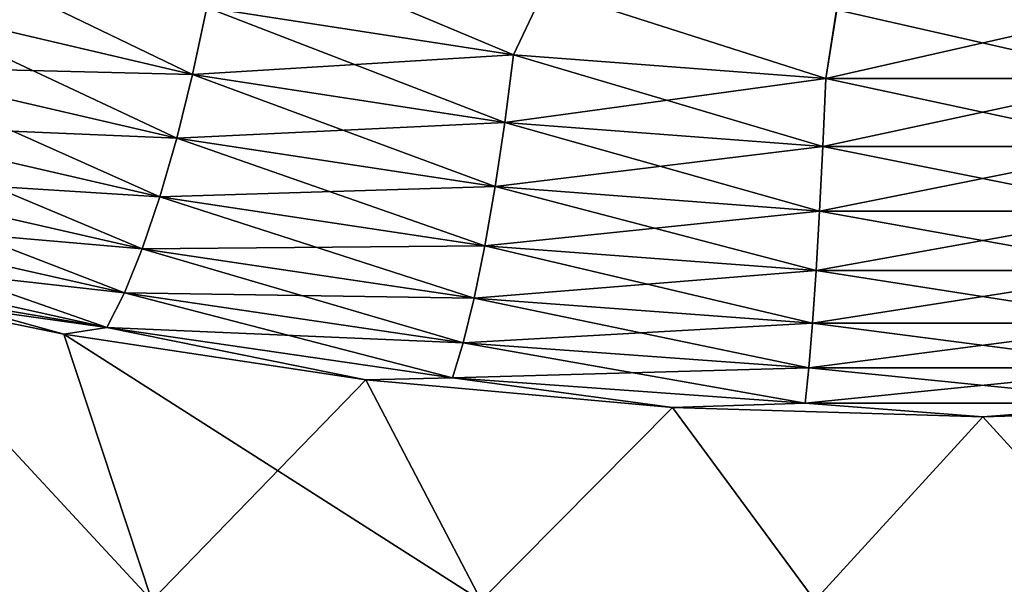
# Model space of a CAD drawing. Header units: metres. Extents: x -109 to 109, y -505 to 40.
# Tile 37 of 256: x -81.07 to -76.4, y -105.55 to -102.87. Entities that reach past the tile are written whole.
import ezdxf

# ---------------------------------------------------------------- set-up
doc = ezdxf.new("R2010")
doc.units = ezdxf.units.M
doc.layers.add('solid_K244224000C74', color=7, linetype='CONTINUOUS')

msp = doc.modelspace()

# ---------------------------------------------------------------- linework, layer by layer
at = {"layer": 'solid_K244224000C74'}
for points in [[(-81.686096, -102.790482, 20.88216), (-80.247757, -103.126549, 20.527508), (-81.594635, -102.477058, 20.928831)], [(-80.247757, -103.126549, 20.527508), (-80.180443, -102.808853, 20.585102), (-81.594635, -102.477058, 20.928831)], [(-80.180443, -102.808853, 20.585102), (-78.725304, -103.033409, 20.351023), (-79.956192, -102.516144, 20.55732)], [(-78.725296, -103.033409, -20.351023), (-80.180435, -102.808853, -20.585102), (-79.95639, -102.516113, -20.557356)], [(-78.725296, -103.033409, -20.351023), (-79.95639, -102.516113, -20.557356), (-78.576759, -102.718796, -20.349541)], [(-78.725304, -103.033409, 20.351023), (-78.576492, -102.718819, 20.34951), (-79.956192, -102.516144, 20.55732)], [(-78.725304, -103.033409, 20.351023), (-77.244652, -103.146736, 20.232443), (-78.576492, -102.718819, 20.34951)], [(-77.244652, -103.146736, -20.232443), (-78.725296, -103.033409, -20.351023), (-78.576759, -102.718796, -20.349541)], [(-77.244652, -103.146736, -20.232443), (-78.576759, -102.718796, -20.349541), (-77.192825, -102.819328, -20.24612)], [(-77.244652, -103.146736, 20.232443), (-77.19249, -102.819344, 20.246107), (-78.576492, -102.718819, 20.34951)], [(-81.788101, -103.088493, 20.784401), (-80.322609, -103.428635, 20.41836), (-81.686096, -102.790482, 20.88216)], [(-81.788094, -103.088493, -20.784401), (-81.686096, -102.790482, -20.88216), (-80.247749, -103.126549, -20.527508)], [(-80.247749, -103.126549, -20.527508), (-81.686096, -102.790482, -20.88216), (-80.180435, -102.808853, -20.585102)], [(-80.322609, -103.428635, 20.41836), (-80.247757, -103.126549, 20.527508), (-81.686096, -102.790482, 20.88216)], [(-80.247757, -103.126549, 20.527508), (-78.766518, -103.354073, 20.285831), (-80.180443, -102.808853, 20.585102)], [(-80.247749, -103.126549, -20.527508), (-80.180435, -102.808853, -20.585102), (-78.725296, -103.033409, -20.351023)], [(-78.766518, -103.354073, 20.285831), (-78.725304, -103.033409, 20.351023), (-80.180443, -102.808853, 20.585102)], [(-77.244652, -103.146736, -20.232443), (-77.192825, -102.819328, -20.24612), (-75.80751, -102.819344, -20.246107)], [(-75.755348, -103.146736, -20.232443), (-77.244652, -103.146736, -20.232443), (-75.80751, -102.819344, -20.246107)], [(-77.244652, -103.146736, 20.232443), (-75.755348, -103.146736, 20.232443), (-77.19249, -102.819344, 20.246107)], [(-75.755348, -103.146736, 20.232443), (-75.807175, -102.819328, 20.24612), (-77.19249, -102.819344, 20.246107)], [(-78.766518, -103.354073, -20.285831), (-80.247749, -103.126549, -20.527508), (-78.725296, -103.033409, -20.351023)], [(-78.766518, -103.354073, -20.285831), (-78.725296, -103.033409, -20.351023), (-77.244652, -103.146736, -20.232443)], [(-78.766518, -103.354073, 20.285831), (-77.258537, -103.468925, 20.163355), (-78.725304, -103.033409, 20.351023)], [(-77.258537, -103.468925, 20.163355), (-77.244652, -103.146736, 20.232443), (-78.725304, -103.033409, 20.351023)], [(-81.897858, -103.363007, -20.638216), (-81.788094, -103.088493, -20.784401), (-80.322601, -103.428635, -20.41836)], [(-81.897858, -103.363007, 20.638216), (-80.402962, -103.706909, 20.260626), (-81.788101, -103.088493, 20.784401)], [(-80.402962, -103.706909, 20.260626), (-80.322609, -103.428635, 20.41836), (-81.788101, -103.088493, 20.784401)], [(-80.322601, -103.428635, -20.41836), (-81.788094, -103.088493, -20.784401), (-80.247749, -103.126549, -20.527508)], [(-80.322609, -103.428635, 20.41836), (-78.812263, -103.659004, 20.168779), (-80.247757, -103.126549, 20.527508)], [(-80.322601, -103.428635, -20.41836), (-80.247749, -103.126549, -20.527508), (-78.766518, -103.354073, -20.285831)], [(-78.812263, -103.659004, 20.168779), (-78.766518, -103.354073, 20.285831), (-80.247757, -103.126549, 20.527508)], [(-77.258537, -103.468925, -20.163355), (-78.766518, -103.354073, -20.285831), (-77.244652, -103.146736, -20.232443)], [(-77.258537, -103.468925, -20.163355), (-77.244652, -103.146736, -20.232443), (-75.755348, -103.146736, -20.232443)], [(-75.741463, -103.468925, -20.163355), (-77.258537, -103.468925, -20.163355), (-75.755348, -103.146736, -20.232443)], [(-77.258537, -103.468925, 20.163355), (-75.741463, -103.468925, 20.163355), (-77.244652, -103.146736, 20.232443)], [(-75.741463, -103.468925, 20.163355), (-75.755348, -103.146736, 20.232443), (-77.244652, -103.146736, 20.232443)], [(-78.812263, -103.659004, -20.168779), (-80.322601, -103.428635, -20.41836), (-78.766518, -103.354073, -20.285831)], [(-78.812263, -103.659004, -20.168779), (-78.766518, -103.354073, -20.285831), (-77.258537, -103.468925, -20.163355)], [(-78.812263, -103.659004, 20.168779), (-77.273933, -103.775314, 20.04225), (-78.766518, -103.354073, 20.285831)], [(-77.273933, -103.775314, 20.04225), (-77.258537, -103.468925, 20.163355), (-78.766518, -103.354073, 20.285831)], [(-82.012405, -103.606552, -20.44758), (-81.897858, -103.363007, -20.638216), (-80.402962, -103.706909, -20.260626)], [(-82.012405, -103.606552, 20.44758), (-80.486641, -103.953804, 20.058596), (-81.897858, -103.363007, 20.638216)], [(-80.402962, -103.706909, -20.260626), (-81.897858, -103.363007, -20.638216), (-80.322601, -103.428635, -20.41836)], [(-80.486641, -103.953804, 20.058596), (-80.402962, -103.706909, 20.260626), (-81.897858, -103.363007, 20.638216)], [(-80.402962, -103.706909, -20.260626), (-80.322601, -103.428635, -20.41836), (-78.812263, -103.659004, -20.168779)], [(-80.402962, -103.706909, 20.260626), (-78.861298, -103.939896, 20.003044), (-80.322609, -103.428635, 20.41836)], [(-78.861298, -103.939896, 20.003044), (-78.812263, -103.659004, 20.168779), (-80.322609, -103.428635, 20.41836)], [(-77.273926, -103.775314, -20.04225), (-78.812263, -103.659004, -20.168779), (-77.258537, -103.468925, -20.163355)], [(-77.273933, -103.775314, 20.04225), (-75.726074, -103.775314, 20.04225), (-77.258537, -103.468925, 20.163355)], [(-77.273926, -103.775314, -20.04225), (-77.258537, -103.468925, -20.163355), (-75.741463, -103.468925, -20.163355)], [(-75.726067, -103.775314, -20.04225), (-77.273926, -103.775314, -20.04225), (-75.741463, -103.468925, -20.163355)], [(-75.726074, -103.775314, 20.04225), (-75.741463, -103.468925, 20.163355), (-77.258537, -103.468925, 20.163355)], [(-82.128616, -103.8125, -20.217676), (-82.012405, -103.606552, -20.44758), (-80.486641, -103.953804, -20.058596)], [(-82.128616, -103.8125, 20.217676), (-80.571365, -104.162605, 19.817764), (-82.012405, -103.606552, 20.44758)], [(-80.486641, -103.953804, -20.058596), (-82.012405, -103.606552, -20.44758), (-80.402962, -103.706909, -20.260626)], [(-80.571365, -104.162605, 19.817764), (-80.486641, -103.953804, 20.058596), (-82.012405, -103.606552, 20.44758)], [(-78.861298, -103.939896, -20.003044), (-80.402962, -103.706909, -20.260626), (-78.812263, -103.659004, -20.168779)], [(-78.861298, -103.939896, -20.003044), (-78.812263, -103.659004, -20.168779), (-77.273926, -103.775314, -20.04225)], [(-78.861298, -103.939896, 20.003044), (-77.290413, -104.057556, 19.872421), (-78.812263, -103.659004, 20.168779)], [(-77.290413, -104.057556, 19.872421), (-77.273933, -103.775314, 20.04225), (-78.812263, -103.659004, 20.168779)], [(-80.486641, -103.953804, -20.058596), (-80.402962, -103.706909, -20.260626), (-78.861298, -103.939896, -20.003044)], [(-80.486641, -103.953804, 20.058596), (-78.912285, -104.189125, 19.793139), (-80.402962, -103.706909, 20.260626)], [(-78.912285, -104.189125, 19.793139), (-78.861298, -103.939896, 20.003044), (-80.402962, -103.706909, 20.260626)], [(-77.290413, -104.057556, -19.872421), (-78.861298, -103.939896, -20.003044), (-77.273926, -103.775314, -20.04225)], [(-77.290413, -104.057556, -19.872421), (-77.273926, -103.775314, -20.04225), (-75.726067, -103.775314, -20.04225)], [(-75.709587, -104.057556, -19.872421), (-77.290413, -104.057556, -19.872421), (-75.726067, -103.775314, -20.04225)], [(-77.290413, -104.057556, 19.872421), (-75.709587, -104.057556, 19.872421), (-77.273933, -103.775314, 20.04225)], [(-75.709587, -104.057556, 19.872421), (-75.726074, -103.775314, 20.04225), (-77.273933, -103.775314, 20.04225)], [(-82.243324, -103.97525, -19.954756), (-82.128616, -103.8125, -20.217676), (-80.571365, -104.162605, -19.817762)], [(-82.243324, -103.97525, 19.954756), (-80.654831, -104.327629, 19.544678), (-82.128616, -103.8125, 20.217676)], [(-80.571365, -104.162605, -19.817762), (-82.128616, -103.8125, -20.217676), (-80.486641, -103.953804, -20.058596)], [(-80.654831, -104.327629, 19.544678), (-80.571365, -104.162605, 19.817764), (-82.128616, -103.8125, 20.217676)], [(-80.571365, -104.162605, -19.817762), (-80.486641, -103.953804, -20.058596), (-78.912285, -104.189125, -19.793139)], [(-80.571365, -104.162605, 19.817764), (-78.963829, -104.39991, 19.544765), (-80.486641, -103.953804, 20.058596)], [(-78.912285, -104.189125, -19.793139), (-80.486641, -103.953804, -20.058596), (-78.861298, -103.939896, -20.003044)], [(-78.963829, -104.39991, 19.544765), (-78.912285, -104.189125, 19.793139), (-80.486641, -103.953804, 20.058596)], [(-78.912285, -104.189125, -19.793139), (-78.861298, -103.939896, -20.003044), (-77.290413, -104.057556, -19.872421)], [(-78.912285, -104.189125, 19.793139), (-77.307541, -104.307983, 19.658485), (-78.861298, -103.939896, 20.003044)], [(-77.307541, -104.307983, 19.658485), (-77.290413, -104.057556, 19.872421), (-78.861298, -103.939896, 20.003044)], [(-80.654831, -104.327629, -19.544678), (-82.277435, -104.053078, -19.787329), (-82.243324, -103.97525, -19.954756)], [(-82.243324, -103.97525, 19.954756), (-81.788956, -104.168777, 19.65679), (-80.857941, -104.35881, 19.441658)], [(-82.243324, -103.97525, 19.954756), (-80.857941, -104.35881, 19.441658), (-80.654831, -104.327629, 19.544678)], [(-80.654831, -104.327629, -19.544678), (-82.243324, -103.97525, -19.954756), (-80.571365, -104.162605, -19.817762)], [(-80.654831, -104.327629, -19.544678), (-81.788956, -104.168777, -19.65679), (-82.277435, -104.053078, -19.787329)], [(-77.307541, -104.307983, -19.658485), (-78.912285, -104.189125, -19.793139), (-77.290413, -104.057556, -19.872421)], [(-77.307541, -104.307983, -19.658485), (-77.290413, -104.057556, -19.872421), (-75.709587, -104.057556, -19.872421)], [(-75.692459, -104.307983, -19.658485), (-77.307541, -104.307983, -19.658485), (-75.709587, -104.057556, -19.872421)], [(-77.307541, -104.307983, 19.658485), (-75.692459, -104.307983, 19.658485), (-77.290413, -104.057556, 19.872421)], [(-75.692459, -104.307983, 19.658485), (-75.709587, -104.057556, 19.872421), (-77.290413, -104.057556, 19.872421)], [(-81.788956, -104.168777, -19.65679), (-80.440971, -105.622948, -16.244894), (-81.9673, -105.622948, -15.796722)], [(-81.788956, -104.168777, 19.65679), (-81.9673, -105.622948, 15.796722), (-80.440971, -105.622948, 16.244894)], [(-81.788956, -104.168777, -19.65679), (-80.857933, -104.35881, -19.441656), (-80.440971, -105.622948, -16.244894)], [(-80.654831, -104.327629, -19.544678), (-80.857933, -104.35881, -19.441656), (-81.788956, -104.168777, -19.65679)], [(-80.857941, -104.35881, 19.441658), (-81.788956, -104.168777, 19.65679), (-80.440971, -105.622948, 16.244894)], [(-80.654831, -104.327629, -19.544678), (-80.571365, -104.162605, -19.817762), (-78.963829, -104.39991, -19.544765)], [(-80.654831, -104.327629, 19.544678), (-79.014542, -104.566513, 19.264683), (-80.571365, -104.162605, 19.817764)], [(-78.963829, -104.39991, -19.544765), (-80.571365, -104.162605, -19.817762), (-78.912285, -104.189125, -19.793139)], [(-79.014542, -104.566513, 19.264683), (-78.963829, -104.39991, 19.544765), (-80.571365, -104.162605, 19.817764)], [(-78.963829, -104.39991, -19.544765), (-78.912285, -104.189125, -19.793139), (-77.307541, -104.307983, -19.658485)], [(-78.963829, -104.39991, 19.544765), (-77.324844, -104.519783, 19.406263), (-78.912285, -104.189125, 19.793139)], [(-77.324844, -104.519783, 19.406263), (-77.307541, -104.307983, 19.658485), (-78.912285, -104.189125, 19.793139)], [(-80.654831, -104.327629, 19.544678), (-80.857941, -104.35881, 19.441658), (-79.425552, -104.576103, 19.194635)], [(-80.654831, -104.327629, -19.544678), (-79.425552, -104.576103, -19.194635), (-80.857933, -104.35881, -19.441656)], [(-79.014542, -104.566513, -19.264683), (-79.425552, -104.576103, -19.194635), (-80.654831, -104.327629, -19.544678)], [(-80.654831, -104.327629, 19.544678), (-79.425552, -104.576103, 19.194635), (-79.014542, -104.566513, 19.264683)], [(-79.014542, -104.566513, -19.264683), (-80.654831, -104.327629, -19.544678), (-78.963829, -104.39991, -19.544765)], [(-77.324844, -104.519783, -19.406263), (-78.963829, -104.39991, -19.544765), (-77.307541, -104.307983, -19.658485)], [(-77.324844, -104.519783, -19.406263), (-77.307541, -104.307983, -19.658485), (-75.692459, -104.307983, -19.658485)], [(-75.675156, -104.519783, -19.406263), (-77.324844, -104.519783, -19.406263), (-75.692459, -104.307983, -19.658485)], [(-77.324844, -104.519783, 19.406263), (-75.675156, -104.519783, 19.406263), (-77.307541, -104.307983, 19.658485)], [(-75.675156, -104.519783, 19.406263), (-75.692459, -104.307983, 19.658485), (-77.307541, -104.307983, 19.658485)], [(-80.857941, -104.35881, 19.441658), (-80.440971, -105.622948, 16.244894), (-78.878944, -105.622948, 16.545948)], [(-79.425552, -104.576103, 19.194635), (-80.857941, -104.35881, 19.441658), (-78.878944, -105.622948, 16.545948)], [(-80.857933, -104.35881, -19.441656), (-79.425552, -104.576103, -19.194635), (-80.440971, -105.622948, -16.244894)], [(-79.014542, -104.566513, -19.264683), (-78.963829, -104.39991, -19.544765), (-77.324844, -104.519783, -19.406263)], [(-79.014542, -104.566513, 19.264683), (-77.341858, -104.687195, 19.122612), (-78.963829, -104.39991, 19.544765)], [(-77.341858, -104.687195, 19.122612), (-77.324844, -104.519783, 19.406263), (-78.963829, -104.39991, 19.544765)], [(-77.341858, -104.687195, -19.122612), (-79.014542, -104.566513, -19.264683), (-77.324844, -104.519783, -19.406263)], [(-77.341858, -104.687195, -19.122612), (-77.324844, -104.519783, -19.406263), (-75.675156, -104.519783, -19.406263)], [(-75.658142, -104.687195, -19.122612), (-77.341858, -104.687195, -19.122612), (-75.675156, -104.519783, -19.406263)], [(-77.341858, -104.687195, 19.122612), (-75.658142, -104.687195, 19.122612), (-77.324844, -104.519783, 19.406263)], [(-75.658142, -104.687195, 19.122612), (-75.675156, -104.519783, 19.406263), (-77.324844, -104.519783, 19.406263)], [(-79.014542, -104.566513, -19.264683), (-77.971169, -104.70752, -19.044703), (-79.425552, -104.576103, -19.194635)], [(-79.014542, -104.566513, 19.264683), (-79.425552, -104.576103, 19.194635), (-77.971169, -104.70752, 19.044703)], [(-77.341858, -104.687195, -19.122612), (-77.971169, -104.70752, -19.044703), (-79.014542, -104.566513, -19.264683)], [(-79.014542, -104.566513, 19.264683), (-77.971169, -104.70752, 19.044703), (-77.341858, -104.687195, 19.122612)], [(-79.425552, -104.576103, -19.194635), (-78.878944, -105.622948, -16.545948), (-80.440971, -105.622948, -16.244894)], [(-79.425552, -104.576103, -19.194635), (-77.971169, -104.70752, -19.044703), (-78.878944, -105.622948, -16.545948)], [(-77.971169, -104.70752, 19.044703), (-79.425552, -104.576103, 19.194635), (-78.878944, -105.622948, 16.545948)], [(-77.971169, -104.70752, -19.044703), (-77.295387, -105.622948, -16.697161), (-78.878944, -105.622948, -16.545948)], [(-77.971169, -104.70752, 19.044703), (-78.878944, -105.622948, 16.545948), (-77.295387, -105.622948, 16.697161)], [(-77.341858, -104.687195, -19.122612), (-76.5, -104.751678, -18.994268), (-77.971169, -104.70752, -19.044703)], [(-77.341858, -104.687195, 19.122612), (-77.971169, -104.70752, 19.044703), (-76.5, -104.751678, 18.994268)], [(-77.971169, -104.70752, -19.044703), (-76.5, -104.751678, -18.994268), (-77.295387, -105.622948, -16.697161)], [(-76.5, -104.751678, 18.994268), (-77.971169, -104.70752, 19.044703), (-77.295387, -105.622948, 16.697161)], [(-75.658142, -104.687195, -19.122612), (-76.5, -104.751678, -18.994268), (-77.341858, -104.687195, -19.122612)], [(-77.341858, -104.687195, 19.122612), (-76.5, -104.751678, 18.994268), (-75.658142, -104.687195, 19.122612)], [(-75.658142, -104.687195, -19.122612), (-75.028831, -104.70752, -19.044703), (-76.5, -104.751678, -18.994268)], [(-75.658142, -104.687195, 19.122612), (-76.5, -104.751678, 18.994268), (-75.028831, -104.70752, 19.044703)], [(-76.5, -104.751678, -18.994268), (-75.028831, -104.70752, -19.044703), (-75.704613, -105.622948, -16.697161)], [(-75.028831, -104.70752, 19.044703), (-76.5, -104.751678, 18.994268), (-75.704613, -105.622948, 16.697161)], [(-76.5, -104.751678, -18.994268), (-75.704613, -105.622948, -16.697161), (-77.295387, -105.622948, -16.697161)], [(-76.5, -104.751678, 18.994268), (-77.295387, -105.622948, 16.697161), (-75.704613, -105.622948, 16.697161)]]:
    msp.add_3dface(points, dxfattribs=at)

doc.saveas('drawing.dxf')
